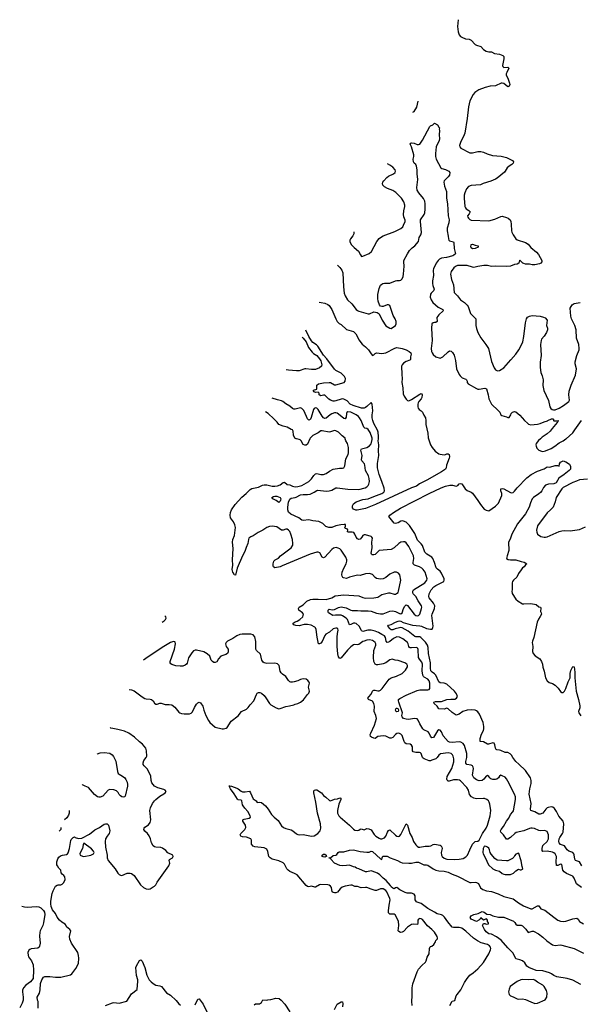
# Model space of a CAD drawing. Header units: inches. Extents: x 2220522 to 2384314, y 721474 to 893490.
# Tile 38 of 256: x 2230000 to 2238282, y 771647 to 786188. Entities that reach past the tile are written whole.
import ezdxf

# ---------------------------------------------------------------- set-up
doc = ezdxf.new("R2010")
doc.units = ezdxf.units.IN
doc.header["$MEASUREMENT"] = 0
doc.layers.add('C2737', color=7, linetype='Continuous')
doc.layers.add('C2738', color=7, linetype='Continuous')

msp = doc.modelspace()

# ---------------------------------------------------------------- linework, layer by layer
at = {"layer": 'C2737', "color": 5}
for points, elevation in [([(2235796, 771630), (2235792, 771690), (2235798, 771770), (2235799, 771890), (2235809, 771950), (2235872, 772128), (2235890, 772165), (2235939, 772221), (2235993, 772270), (2236005, 772290), (2236018, 772342), (2236049, 772391), (2236054, 772470), (2236065, 772495), (2236070, 772502), (2236090, 772505), (2236118, 772530), (2236142, 772570), (2236149, 772591), (2236170, 772614), (2236174, 772630), (2236169, 772650), (2236126, 772710), (2236089, 772750), (2236026, 772806), (2235950, 772899), (2235930, 772911), (2235910, 772912), (2235894, 772906), (2235883, 772890), (2235881, 772850), (2235875, 772825), (2235811, 772831), (2235790, 772825), (2235730, 772787), (2235670, 772723), (2235650, 772710), (2235628, 772708), (2235600, 772720), (2235592, 772732), (2235602, 772810), (2235595, 772875), (2235548, 772968), (2235530, 772977), (2235470, 772979), (2235450, 772997), (2235447, 773027), (2235456, 773110), (2235472, 773188), (2235469, 773210), (2235425, 773310), (2235408, 773330), (2235370, 773350), (2235328, 773352), (2235270, 773330), (2235250, 773328), (2235190, 773345), (2235130, 773370), (2235110, 773373), (2235045, 773365), (2234990, 773385), (2234950, 773388), (2234910, 773404), (2234890, 773406), (2234810, 773390), (2234765, 773375), (2234733, 773350), (2234696, 773304), (2234670, 773294), (2234650, 773292), (2234630, 773297), (2234618, 773310), (2234604, 773370), (2234591, 773390), (2234570, 773404), (2234550, 773410), (2234450, 773417), (2234428, 773412), (2234370, 773379), (2234358, 773378), (2234310, 773390), (2234270, 773381), (2234250, 773385), (2234230, 773403), (2234097, 773557), (2234060, 773580), (2233993, 773610), (2233965, 773630), (2233948, 773650), (2233910, 773715), (2233890, 773738), (2233830, 773766), (2233730, 773790), (2233698, 773810), (2233682, 773830), (2233666, 773906), (2233650, 773937), (2233610, 773956), (2233474, 773974), (2233450, 773982), (2233425, 774010), (2233424, 774070), (2233413, 774090), (2233350, 774114), (2233290, 774118), (2233265, 774130), (2233259, 774150), (2233269, 774170), (2233324, 774230), (2233338, 774250), (2233340, 774260), (2233336, 774290), (2233297, 774350), (2233297, 774370), (2233317, 774383), (2233390, 774394), (2233409, 774410), (2233407, 774430), (2233370, 774494), (2233324, 774544), (2233299, 774579), (2233292, 774592), (2233283, 774650), (2233270, 774663), (2233230, 774667), (2233218, 774678), (2233170, 774757), (2233115, 774830), (2233104, 774850), (2233106, 774866), (2233094, 774866), (2233089, 774871), (2233130, 774866), (2233210, 774840), (2233230, 774829), (2233270, 774794), (2233290, 774787), (2233330, 774785), (2233393, 774793), (2233410, 774771), (2233450, 774683), (2233492, 774650), (2233506, 774626), (2233546, 774634), (2233570, 774627), (2233630, 774579), (2233670, 774531), (2233720, 774450), (2233758, 774410), (2233820, 774360), (2233870, 774281), (2233896, 774256), (2233930, 774242), (2234010, 774223), (2234035, 774210), (2234090, 774164), (2234110, 774154), (2234130, 774150), (2234190, 774153), (2234310, 774128), (2234350, 774135), (2234404, 774170), (2234439, 774210), (2234451, 774250), (2234442, 774310), (2234400, 774470), (2234376, 774630), (2234346, 774770), (2234346, 774794), (2234352, 774808), (2234370, 774815), (2234390, 774815), (2234457, 774770), (2234490, 774731), (2234525, 774705), (2234576, 774656), (2234590, 774653), (2234650, 774675), (2234697, 774683), (2234730, 774694), (2234742, 774690), (2234746, 774670), (2234717, 774603), (2234696, 774510), (2234697, 774470), (2234703, 774450), (2234715, 774430), (2234735, 774410), (2234874, 774294), (2234930, 774235), (2234950, 774221), (2234990, 774212), (2235010, 774219), (2235030, 774234), (2235043, 774237), (2235090, 774225), (2235130, 774242), (2235160, 774240), (2235190, 774222), (2235236, 774156), (2235263, 774130), (2235310, 774100), (2235330, 774092), (2235350, 774090), (2235390, 774105), (2235410, 774130), (2235432, 774188), (2235447, 774213), (2235470, 774222), (2235550, 774144), (2235570, 774130), (2235590, 774124), (2235610, 774132), (2235630, 774156), (2235710, 774311), (2235730, 774291), (2235764, 774170), (2235796, 774110), (2235819, 774050), (2235850, 774003), (2235870, 773981), (2235890, 773970), (2235910, 773968), (2235990, 773980), (2236050, 773982), (2236072, 773988), (2236110, 774009), (2236130, 774014), (2236210, 773999), (2236228, 773988), (2236238, 773970), (2236241, 773950), (2236227, 773890), (2236230, 773848), (2236240, 773830), (2236270, 773806), (2236310, 773792), (2236430, 773785), (2236491, 773789), (2236550, 773801), (2236593, 773827), (2236616, 773850), (2236649, 773930), (2236689, 774011), (2236730, 774052), (2236770, 774058), (2236790, 774072), (2236835, 774170), (2236892, 774250), (2236911, 774290), (2236950, 774430), (2236958, 774510), (2236944, 774604), (2236936, 774630), (2236924, 774650), (2236903, 774670), (2236865, 774685), (2236850, 774688), (2236750, 774681), (2236710, 774691), (2236676, 774710), (2236647, 774747), (2236628, 774810), (2236604, 774850), (2236510, 774947), (2236496, 774956), (2236470, 774963), (2236410, 774964), (2236343, 774943), (2236330, 774944), (2236317, 774957), (2236312, 774972), (2236316, 775010), (2236383, 775130), (2236413, 775230), (2236412, 775270), (2236402, 775310), (2236392, 775332), (2236374, 775350), (2236330, 775360), (2236215, 775345), (2236190, 775327), (2236167, 775293), (2236146, 775274), (2236090, 775250), (2236070, 775244), (2236050, 775244), (2235973, 775273), (2235961, 775281), (2235953, 775293), (2235931, 775351), (2235920, 775360), (2235905, 775365), (2235850, 775364), (2235815, 775375), (2235804, 775390), (2235801, 775450), (2235790, 775472), (2235770, 775487), (2235710, 775493), (2235690, 775506), (2235678, 775530), (2235650, 775616), (2235630, 775638), (2235610, 775648), (2235590, 775650), (2235570, 775644), (2235550, 775630), (2235511, 775589), (2235490, 775578), (2235470, 775578), (2235410, 775605), (2235370, 775612), (2235290, 775600), (2235250, 775574), (2235230, 775575), (2235197, 775590), (2235183, 775603), (2235180, 775630), (2235186, 775650), (2235241, 775770), (2235270, 775870), (2235262, 775910), (2235238, 775970), (2235240, 776050), (2235233, 776090), (2235210, 776122), (2235155, 776150), (2235144, 776170), (2235156, 776190), (2235190, 776226), (2235210, 776270), (2235220, 776280), (2235230, 776285), (2235250, 776284), (2235290, 776274), (2235310, 776277), (2235330, 776288), (2235353, 776310), (2235456, 776450), (2235490, 776468), (2235566, 776494), (2235650, 776533), (2235699, 776581), (2235715, 776605), (2235727, 776630), (2235729, 776650), (2235721, 776670), (2235690, 776690), (2235590, 776722), (2235547, 776727), (2235503, 776743), (2235470, 776734), (2235410, 776690), (2235370, 776673), (2235290, 776660), (2235270, 776661), (2235250, 776670), (2235230, 776709), (2235225, 776770), (2235232, 776870), (2235262, 776950), (2235261, 776970), (2235251, 776991), (2235229, 777009), (2235210, 777020), (2235170, 777029), (2235130, 777027), (2235090, 777012), (2235070, 777003), (2235010, 776959), (2234990, 776956), (2234950, 776960), (2234930, 776954), (2234893, 776927), (2234842, 776878), (2234750, 776763), (2234730, 776755), (2234710, 776779), (2234701, 776821), (2234692, 776930), (2234692, 777068), (2234696, 777124), (2234707, 777170), (2234702, 777190), (2234690, 777201), (2234670, 777204), (2234631, 777190), (2234576, 777144), (2234525, 777115), (2234507, 777093), (2234470, 777004), (2234450, 776981), (2234428, 776968), (2234412, 776972), (2234393, 777070), (2234380, 777180), (2234370, 777207), (2234358, 777218), (2234305, 777245), (2234250, 777256), (2234205, 777255), (2234130, 777236), (2234079, 777239), (2234049, 777249), (2234034, 777270), (2234061, 777290), (2234097, 777303), (2234140, 777330), (2234183, 777370), (2234192, 777410), (2234177, 777430), (2234124, 777470), (2234119, 777490), (2234130, 777510), (2234190, 777547), (2234240, 777600), (2234296, 777624), (2234330, 777631), (2234408, 777632), (2234530, 777626), (2234609, 777650), (2234659, 777681), (2234790, 777693), (2235010, 777677), (2235070, 777655), (2235110, 777646), (2235230, 777650), (2235290, 777660), (2235350, 777700), (2235450, 777726), (2235470, 777726), (2235530, 777706), (2235550, 777706), (2235568, 777712), (2235589, 777730), (2235598, 777750), (2235632, 777910), (2235614, 777990), (2235594, 778014), (2235568, 778028), (2235530, 778030), (2235470, 778000), (2235410, 777950), (2235370, 777932), (2235330, 777925), (2235270, 777937), (2235249, 777950), (2235210, 777995), (2235170, 778007), (2235110, 778002), (2235030, 777982), (2234990, 777986), (2234970, 777982), (2234932, 777968), (2234870, 777956), (2234830, 777935), (2234784, 777944), (2234772, 777952), (2234764, 777970), (2234760, 777990), (2234762, 778030), (2234790, 778090), (2234825, 778150), (2234833, 778190), (2234831, 778210), (2234817, 778250), (2234750, 778355), (2234730, 778372), (2234705, 778385), (2234673, 778393), (2234637, 778383), (2234610, 778363), (2234510, 778248), (2234490, 778242), (2234470, 778252), (2234435, 778315), (2234410, 778326), (2234390, 778324), (2234290, 778293), (2233876, 778124), (2233850, 778109), (2233770, 778095), (2233748, 778110), (2233743, 778123), (2233744, 778150), (2233753, 778190), (2233773, 778210), (2233822, 778238), (2233854, 778270), (2234011, 778389), (2234033, 778427), (2234035, 778450), (2234028, 778510), (2234006, 778590), (2233990, 778630), (2233970, 778650), (2233950, 778663), (2233943, 778663), (2233930, 778663), (2233890, 778648), (2233870, 778648), (2233797, 778697), (2233730, 778709), (2233690, 778704), (2233651, 778689), (2233590, 778647), (2233523, 778617), (2233450, 778566), (2233415, 778550), (2233386, 778530), (2233378, 778510), (2233372, 778450), (2233345, 778395), (2233327, 778333), (2233292, 778270), (2233212, 778090), (2233190, 777985), (2233170, 777989), (2233163, 778010), (2233148, 778030), (2233140, 778070), (2233148, 778132), (2233142, 778210), (2233156, 778376), (2233142, 778470), (2233148, 778510), (2233171, 778569), (2233180, 778610), (2233187, 778690), (2233177, 778730), (2233159, 778770), (2233115, 778830), (2233110, 778870), (2233116, 778910), (2233130, 778948), (2233185, 779030), (2233282, 779138), (2233346, 779190), (2233405, 779250), (2233430, 779263), (2233530, 779286), (2233586, 779314), (2233610, 779321), (2233650, 779319), (2233730, 779298), (2233770, 779298), (2233810, 779303), (2233850, 779318), (2233890, 779352), (2233910, 779359), (2233950, 779324), (2233990, 779317), (2234030, 779297), (2234070, 779290), (2234110, 779295), (2234170, 779311), (2234270, 779366), (2234310, 779406), (2234343, 779457), (2234370, 779479), (2234390, 779486), (2234450, 779470), (2234490, 779473), (2234530, 779487), (2234578, 779522), (2234630, 779548), (2234724, 779564), (2234770, 779563), (2234789, 779570), (2234803, 779597), (2234818, 779702), (2234851, 779769), (2234856, 779790), (2234857, 779870), (2234844, 779930), (2234817, 779970), (2234810, 780000)], 280), ([(2238300, 773370), (2238228, 773428), (2238215, 773450), (2238190, 773510), (2238170, 773537), (2238149, 773550), (2238077, 773577), (2238041, 773601), (2238025, 773630), (2238010, 773713), (2237990, 773718), (2237950, 773696), (2237930, 773698), (2237926, 773750), (2237932, 773830), (2237910, 773870), (2237890, 773885), (2237870, 773893), (2237790, 773908), (2237730, 773906), (2237718, 773918), (2237716, 773950), (2237730, 773990), (2237792, 774050), (2237811, 774090), (2237814, 774130), (2237811, 774151), (2237790, 774197), (2237768, 774210), (2237750, 774213), (2237690, 774210), (2237670, 774214), (2237603, 774243), (2237570, 774249), (2237550, 774247), (2237530, 774243), (2237450, 774210), (2237335, 774185), (2237313, 774170), (2237250, 774110), (2237210, 774088), (2237190, 774085), (2237149, 774149), (2237108, 774190), (2237104, 774210), (2237114, 774230), (2237148, 774272), (2237190, 774350), (2237226, 774394), (2237253, 774450), (2237287, 774490), (2237295, 774505), (2237324, 774670), (2237324, 774710), (2237312, 774752), (2237270, 774825), (2237231, 774910), (2237190, 774978), (2237170, 774999), (2237130, 775023), (2237110, 775029), (2237090, 775016), (2237072, 774990), (2237050, 774971), (2237030, 774966), (2236990, 774967), (2236959, 774979), (2236946, 774990), (2236930, 775013), (2236910, 775026), (2236890, 775016), (2236858, 774970), (2236830, 774951), (2236790, 774949), (2236750, 774961), (2236710, 774993), (2236687, 775030), (2236702, 775130), (2236699, 775150), (2236690, 775168), (2236670, 775180), (2236607, 775187), (2236590, 775210), (2236590, 775231), (2236606, 775290), (2236607, 775350), (2236573, 775470), (2236550, 775497), (2236516, 775516), (2236490, 775523), (2236390, 775511), (2236350, 775518), (2236330, 775529), (2236258, 775610), (2236230, 775670), (2236210, 775697), (2236190, 775700), (2236170, 775688), (2236112, 775588), (2236090, 775580), (2236070, 775607), (2236051, 775651), (2236033, 775673), (2235970, 775702), (2235956, 775716), (2235910, 775790), (2235885, 775845), (2235870, 775861), (2235830, 775870), (2235750, 775854), (2235710, 775856), (2235670, 775868), (2235650, 775890), (2235645, 775910), (2235653, 775950), (2235599, 776110), (2235595, 776130), (2235598, 776150), (2235615, 776165), (2235707, 776213), (2235870, 776283), (2235910, 776291), (2236030, 776290), (2236050, 776297), (2236060, 776310), (2236059, 776390), (2236050, 776426), (2236030, 776450), (2235977, 776477), (2235965, 776490), (2235957, 776510), (2235948, 776570), (2235951, 776670), (2235939, 776699), (2235904, 776744), (2235893, 776770), (2235888, 776888), (2235881, 776901), (2235870, 776913), (2235856, 776916), (2235790, 776911), (2235770, 776912), (2235758, 776918), (2235749, 776929), (2235741, 776970), (2235730, 776991), (2235662, 777042), (2235610, 777069), (2235570, 777072), (2235550, 777065), (2235524, 777050), (2235470, 777006), (2235450, 776994), (2235430, 776988), (2235412, 777012), (2235403, 777063), (2235390, 777088), (2235350, 777107), (2235300, 777140), (2235250, 777159), (2235190, 777172), (2235145, 777170), (2235070, 777155), (2235059, 777159), (2235050, 777165), (2235017, 777230), (2234970, 777269), (2234950, 777276), (2234930, 777276), (2234890, 777254), (2234870, 777252), (2234843, 777330), (2234823, 777350), (2234770, 777383), (2234750, 777393), (2234730, 777396), (2234666, 777394), (2234627, 777387), (2234564, 777430), (2234559, 777439), (2234555, 777450), (2234558, 777470), (2234570, 777480), (2234614, 777474), (2234650, 777478), (2234710, 777509), (2234750, 777516), (2234822, 777502), (2234890, 777466), (2234910, 777462), (2234990, 777465), (2235038, 777458), (2235150, 777458), (2235192, 777452), (2235270, 777425), (2235330, 777413), (2235370, 777415), (2235470, 777453), (2235510, 777460), (2235550, 777447), (2235610, 777419), (2235630, 777415), (2235651, 777429), (2235670, 777490), (2235690, 777526), (2235710, 777548), (2235730, 777538), (2235830, 777407), (2235851, 777390), (2235870, 777386), (2235890, 777390), (2235910, 777411), (2235938, 777490), (2235941, 777510), (2235938, 777530), (2235886, 777606), (2235851, 777670), (2235815, 777710), (2235806, 777730), (2235806, 777750), (2235820, 777770), (2235986, 777870), (2236014, 777910), (2236020, 777930), (2235988, 778030), (2235962, 778070), (2235939, 778090), (2235908, 778108), (2235831, 778131), (2235812, 778150), (2235812, 778170), (2235822, 778230), (2235818, 778270), (2235750, 778406), (2235710, 778462), (2235690, 778475), (2235670, 778479), (2235630, 778471), (2235600, 778450), (2235530, 778387), (2235490, 778364), (2235311, 778349), (2235250, 778292), (2235230, 778285), (2235207, 778287), (2235196, 778296), (2235192, 778310), (2235206, 778390), (2235203, 778470), (2235211, 778530), (2235204, 778544), (2235190, 778556), (2235110, 778580), (2235090, 778580), (2235070, 778569), (2235055, 778545), (2235030, 778517), (2235010, 778510), (2234990, 778522), (2234970, 778545), (2234952, 778592), (2234934, 778614), (2234910, 778620), (2234859, 778619), (2234845, 778625), (2234841, 778630), (2234849, 778650), (2234842, 778662), (2234814, 778674), (2234805, 778685), (2234814, 778710), (2234815, 778730), (2234812, 778732), (2234795, 778735), (2234745, 778730), (2234670, 778712), (2234610, 778688), (2234568, 778688), (2234524, 778704), (2234477, 778750), (2234419, 778779), (2234330, 778788), (2234270, 778800), (2234190, 778794), (2234170, 778798), (2234124, 778830), (2234004, 778884), (2233970, 778914), (2233961, 778950), (2233960, 778990), (2233970, 779062), (2233990, 779109), (2234010, 779124), (2234070, 779130), (2234084, 779136), (2234150, 779171), (2234190, 779178), (2234250, 779175), (2234290, 779181), (2234350, 779210), (2234390, 779235), (2234402, 779238), (2234530, 779227), (2234574, 779230), (2234610, 779239), (2234670, 779273), (2234690, 779276), (2234850, 779253), (2235010, 779250), (2235106, 779274), (2235130, 779290), (2235148, 779310), (2235157, 779330), (2235166, 779370), (2235164, 779410), (2235151, 779450), (2235111, 779530), (2235100, 779610), (2235093, 779630), (2235054, 779674), (2235051, 779690), (2235061, 779750), (2235041, 779830), (2235050, 779850), (2235130, 779871), (2235170, 779897), (2235190, 779923), (2235198, 779942), (2235208, 779990), (2235207, 780000)], 260), ([(2234287, 780000), (2234250, 779921), (2234230, 779904), (2234210, 779904), (2234190, 779916), (2234156, 779970), (2234142, 779982), (2234130, 779990), (2234090, 779996), (2234083, 780000)], 280), ([(2236038, 780000), (2236068, 779908), (2236092, 779870), (2236137, 779817), (2236190, 779778), (2236210, 779770), (2236270, 779764), (2236290, 779765), (2236310, 779774), (2236330, 779776), (2236346, 779766), (2236350, 779730), (2236346, 779710), (2236304, 779610), (2236299, 779570), (2236289, 779550), (2236233, 779510), (2236014, 779386), (2235908, 779332), (2235862, 779298), (2235786, 779274), (2235254, 779030), (2235110, 778970), (2234986, 778946), (2234965, 778945), (2234930, 778958), (2234919, 778979), (2234916, 779010), (2234930, 779037), (2234969, 779070), (2235070, 779100), (2235150, 779113), (2235230, 779147), (2235350, 779190), (2235379, 779210), (2235388, 779230), (2235383, 779270), (2235351, 779370), (2235309, 779470), (2235286, 779570), (2235286, 779634), (2235307, 779753), (2235303, 779823), (2235306, 779910), (2235298, 779970), (2235300, 780000)], 240), ([(2237692, 780000), (2237665, 779975), (2237630, 779930), (2237626, 779910), (2237628, 779890), (2237640, 779860), (2237671, 779830), (2237710, 779814), (2237730, 779812), (2237770, 779820), (2237850, 779857), (2237906, 779890), (2237970, 779941), (2238030, 779970), (2238070, 779996), (2238074, 780000)], 260), ([(2238305, 773690), (2238270, 773750), (2238210, 773770), (2238199, 773790), (2238193, 773853), (2238187, 773870), (2238170, 773890), (2238110, 773910), (2238088, 773928), (2238050, 773988), (2237990, 774008), (2237970, 774030), (2237966, 774050), (2237970, 774090), (2237977, 774110), (2238018, 774170), (2238027, 774190), (2238039, 774310), (2238027, 774350), (2237965, 774425), (2237930, 774495), (2237900, 774540), (2237877, 774557), (2237850, 774563), (2237805, 774555), (2237790, 774547), (2237773, 774530), (2237730, 774470), (2237690, 774453), (2237670, 774454), (2237610, 774488), (2237550, 774510), (2237546, 774530), (2237554, 774610), (2237527, 774750), (2237536, 774830), (2237557, 774910), (2237554, 774950), (2237546, 774990), (2237470, 775099), (2237375, 775195), (2237330, 775232), (2237283, 775290), (2237264, 775324), (2237246, 775346), (2237210, 775364), (2237170, 775368), (2237110, 775395), (2237090, 775401), (2237050, 775403), (2237039, 775410), (2237030, 775428), (2237020, 775480), (2237010, 775502), (2236990, 775506), (2236927, 775487), (2236910, 775489), (2236850, 775523), (2236805, 775530), (2236801, 775550), (2236804, 775570), (2236824, 775636), (2236850, 775690), (2236856, 775716), (2236857, 775750), (2236845, 775810), (2236791, 775930), (2236770, 775965), (2236750, 775983), (2236730, 775990), (2236674, 775994), (2236610, 775991), (2236548, 775972), (2236490, 775933), (2236450, 775918), (2236390, 775954), (2236330, 776012), (2236310, 776018), (2236270, 776007), (2236190, 776010), (2236165, 776050), (2236121, 776090), (2236119, 776110), (2236142, 776118), (2236170, 776121), (2236230, 776118), (2236311, 776149), (2236370, 776154), (2236430, 776153), (2236454, 776166), (2236467, 776193), (2236454, 776230), (2236425, 776270), (2236310, 776375), (2236270, 776390), (2236213, 776393), (2236190, 776407), (2236146, 776510), (2236128, 776528), (2236095, 776550), (2236076, 776570), (2236069, 776609), (2236070, 776690), (2236040, 776830), (2236035, 776915), (2236023, 776950), (2235993, 776993), (2235926, 777066), (2235910, 777073), (2235854, 777074), (2235839, 777079), (2235738, 777158), (2235650, 777205), (2235630, 777210), (2235610, 777208), (2235546, 777194), (2235510, 777178), (2235490, 777178), (2235472, 777190), (2235438, 777230), (2235450, 777244), (2235490, 777254), (2235550, 777290), (2235590, 777307), (2235610, 777311), (2235630, 777306), (2235666, 777286), (2235804, 777244), (2235910, 777237), (2235938, 777230), (2236010, 777199), (2236070, 777186), (2236091, 777189), (2236105, 777210), (2236108, 777232), (2236087, 777390), (2236091, 777410), (2236127, 777490), (2236131, 777530), (2236112, 777572), (2236050, 777650), (2236043, 777670), (2236048, 777710), (2236081, 777770), (2236117, 777810), (2236148, 777832), (2236256, 777884), (2236267, 777893), (2236273, 777910), (2236270, 777930), (2236230, 778016), (2236210, 778044), (2236172, 778072), (2236153, 778093), (2236129, 778170), (2236103, 778230), (2236089, 778250), (2236017, 778297), (2235985, 778325), (2235950, 778422), (2235930, 778449), (2235879, 778499), (2235839, 778599), (2235759, 778719), (2235710, 778766), (2235670, 778784), (2235650, 778785), (2235630, 778781), (2235590, 778758), (2235570, 778752), (2235550, 778750), (2235530, 778753), (2235453, 778850), (2235467, 778870), (2235522, 778910), (2235627, 778973), (2236048, 779192), (2236227, 779273), (2236290, 779299), (2236354, 779314), (2236394, 779314), (2236450, 779301), (2236472, 779308), (2236490, 779331), (2236510, 779336), (2236531, 779331), (2236581, 779261), (2236610, 779235), (2236670, 779211), (2236690, 779194), (2236770, 779085), (2236807, 779027), (2236861, 778961), (2236890, 778943), (2236930, 778933), (2237030, 779004), (2237071, 779049), (2237121, 779159), (2237121, 779190), (2237107, 779230), (2237110, 779259), (2237130, 779265), (2237150, 779260), (2237250, 779207), (2237270, 779202), (2237290, 779207), (2237310, 779223), (2237348, 779272), (2237490, 779420), (2237554, 779470), (2237650, 779519), (2237746, 779554), (2237790, 779583), (2237830, 779579), (2237910, 779606), (2237945, 779605), (2237970, 779594), (2237975, 779630), (2237990, 779652), (2238030, 779671), (2238070, 779658), (2238123, 779623), (2238139, 779590), (2238135, 779550), (2238117, 779530), (2238043, 779470), (2237963, 779417), (2237926, 779350), (2237890, 779331), (2237810, 779328), (2237768, 779312), (2237740, 779280), (2237712, 779228), (2237694, 779206), (2237670, 779184), (2237590, 779131), (2237570, 779110), (2237546, 779054), (2237525, 778990), (2237474, 778890), (2237355, 778745), (2237270, 778589), (2237246, 778514), (2237222, 778470), (2237224, 778350), (2237199, 778270), (2237192, 778230), (2237218, 778218), (2237253, 778213), (2237330, 778210), (2237406, 778186), (2237455, 778175), (2237491, 778150), (2237470, 778138), (2237451, 778110), (2237428, 778092), (2237410, 778061), (2237369, 778011), (2237343, 777957), (2237295, 777910), (2237281, 777890), (2237276, 777870), (2237273, 777770), (2237268, 777750), (2237276, 777716), (2237331, 777630), (2237363, 777603), (2237430, 777563), (2237450, 777559), (2237550, 777567), (2237630, 777551), (2237670, 777518), (2237692, 777510), (2237697, 777497), (2237696, 777450), (2237706, 777426), (2237707, 777410), (2237690, 777374), (2237663, 777337), (2237644, 777290), (2237596, 777064), (2237576, 777010), (2237573, 776990), (2237581, 776930), (2237577, 776857), (2237584, 776830), (2237614, 776794), (2237683, 776750), (2237710, 776710), (2237724, 776670), (2237728, 776628), (2237748, 776568), (2237770, 776470), (2237790, 776426), (2237820, 776400), (2237870, 776386), (2237910, 776361), (2237955, 776315), (2237990, 776266), (2238010, 776251), (2238030, 776251), (2238050, 776271), (2238069, 776310), (2238103, 776410), (2238132, 776470), (2238132, 776530), (2238144, 776576), (2238170, 776634), (2238190, 776632), (2238199, 776550), (2238199, 776470), (2238223, 776270), (2238256, 776150), (2238274, 776054), (2238273, 776027), (2238256, 775970), (2238260, 775950), (2238288, 775908)], 240), ([(2238390, 779403), (2238270, 779392), (2238228, 779372), (2238170, 779354), (2238030, 779280), (2238010, 779262), (2237923, 779130), (2237910, 779070), (2237879, 778990), (2237843, 778950), (2237790, 778904), (2237650, 778713), (2237636, 778650), (2237639, 778619), (2237650, 778591), (2237698, 778558), (2237747, 778547), (2237770, 778548), (2237790, 778553), (2237970, 778628), (2238010, 778640), (2238050, 778645), (2238130, 778637), (2238270, 778659), (2238361, 778699)], 260), ([(2232103, 777289), (2232135, 777310), (2232155, 777330), (2232164, 777350), (2232161, 777370), (2232146, 777377)], 320), ([(2231616, 776298), (2231650, 776290), (2231690, 776277), (2231810, 776187), (2231850, 776164), (2231870, 776158), (2231930, 776155), (2231949, 776149), (2231973, 776130), (2231990, 776096), (2232010, 776080), (2232030, 776080), (2232070, 776095), (2232090, 776095), (2232150, 776075), (2232210, 776076), (2232250, 776069), (2232290, 776037), (2232350, 775963), (2232368, 775950), (2232390, 775943), (2232430, 775937), (2232484, 775936), (2232510, 775938), (2232535, 775945), (2232554, 775966), (2232581, 776030), (2232610, 776079), (2232630, 776099), (2232650, 776107), (2232670, 776099), (2232704, 776050), (2232720, 775990), (2232749, 775910), (2232790, 775836), (2232810, 775810), (2232890, 775742), (2232990, 775713), (2233010, 775713), (2233050, 775725), (2233065, 775735), (2233124, 775830), (2233230, 775905), (2233279, 775970), (2233350, 776008), (2233377, 776030), (2233405, 776070), (2233458, 776130), (2233496, 776224), (2233510, 776241), (2233528, 776252), (2233550, 776253), (2233570, 776243), (2233610, 776206), (2233635, 776175), (2233690, 776088), (2233710, 776068), (2233790, 776024), (2233830, 776011), (2233850, 776014), (2233930, 776045), (2233986, 776054), (2234049, 776071), (2234070, 776081), (2234109, 776091), (2234148, 776110), (2234195, 776145), (2234250, 776222), (2234270, 776242), (2234282, 776270), (2234269, 776330), (2234279, 776390), (2234275, 776405), (2234255, 776430), (2234230, 776450), (2234190, 776455), (2234150, 776442), (2234110, 776424), (2234053, 776407), (2234030, 776402), (2234004, 776404), (2233990, 776410), (2233970, 776428), (2233930, 776490), (2233881, 776521), (2233861, 776541), (2233849, 776569), (2233831, 776651), (2233810, 776676), (2233770, 776683), (2233650, 776678), (2233610, 776688), (2233599, 776699), (2233578, 776730), (2233556, 776816), (2233500, 776870), (2233489, 776890), (2233487, 777007), (2233472, 777072), (2233450, 777102), (2233415, 777115), (2233286, 777114), (2233250, 777108), (2233207, 777090), (2233150, 777050), (2233071, 777010), (2233049, 776991), (2233040, 776970), (2233048, 776930), (2233080, 776890), (2233081, 776850), (2233070, 776830), (2233047, 776813), (2232970, 776787), (2232935, 776750), (2232910, 776707), (2232890, 776695), (2232870, 776697), (2232846, 776710), (2232830, 776730), (2232811, 776790), (2232770, 776825), (2232719, 776850), (2232610, 776878), (2232590, 776876), (2232570, 776867), (2232542, 776838), (2232494, 776766), (2232475, 776685), (2232465, 776670), (2232446, 776654), (2232410, 776642), (2232370, 776640), (2232307, 776647), (2232250, 776666), (2232235, 776675), (2232224, 776690), (2232224, 776710), (2232288, 776890), (2232300, 776970), (2232296, 776996), (2232290, 777002), (2232270, 777004), (2232230, 776991), (2232104, 776916), (2231864, 776756), (2231830, 776730), (2231828, 776729)], 320), ([(2230273, 771590), (2230271, 771690), (2230263, 771710), (2230259, 771750), (2230292, 771812), (2230302, 771862), (2230306, 771954), (2230329, 772010), (2230353, 772047), (2230370, 772056), (2230443, 772057), (2230530, 772046), (2230610, 772050), (2230750, 772084), (2230770, 772095), (2230830, 772175), (2230870, 772250), (2230875, 772330), (2230871, 772370), (2230860, 772410), (2230763, 772550), (2230740, 772610), (2230736, 772650), (2230754, 772730), (2230742, 772750), (2230690, 772789), (2230686, 772810), (2230673, 772830), (2230621, 772861), (2230586, 772890), (2230555, 772935), (2230530, 772990), (2230484, 773044), (2230465, 773090), (2230458, 773130), (2230459, 773170), (2230479, 773281), (2230495, 773325), (2230530, 773391), (2230552, 773408), (2230570, 773413), (2230610, 773413), (2230630, 773422), (2230650, 773447), (2230670, 773490), (2230669, 773530), (2230653, 773550), (2230626, 773570), (2230615, 773590), (2230607, 773630), (2230578, 773658), (2230557, 773690), (2230550, 773709), (2230548, 773750), (2230563, 773797), (2230579, 773821), (2230602, 773838), (2230631, 773849), (2230690, 773861), (2230707, 773870), (2230717, 773883), (2230738, 773950), (2230755, 774065), (2230761, 774079), (2230790, 774112), (2230810, 774118), (2230818, 774110), (2230870, 774094), (2230919, 774101), (2231030, 774159), (2231110, 774224), (2231180, 774260), (2231250, 774307), (2231270, 774313), (2231291, 774310), (2231312, 774292), (2231330, 774210), (2231320, 774170), (2231290, 774129), (2231270, 774090), (2231264, 774050), (2231269, 773969), (2231293, 773850), (2231293, 773810), (2231308, 773770), (2231410, 773648), (2231450, 773584), (2231470, 773564), (2231490, 773553), (2231510, 773551), (2231590, 773582), (2231630, 773585), (2231650, 773580), (2231690, 773550), (2231785, 773410), (2231830, 773373), (2231870, 773351), (2231910, 773347), (2231927, 773353), (2231970, 773384), (2231990, 773391), (2232009, 773410), (2232032, 773450), (2232204, 773690), (2232217, 773730), (2232207, 773770), (2232214, 773786), (2232257, 773810), (2232269, 773830), (2232261, 773850), (2232190, 773885), (2232158, 773918), (2232110, 773954), (2232083, 773963), (2232010, 773967), (2231990, 773973), (2231970, 773987), (2231946, 774030), (2231932, 774092), (2231913, 774133), (2231887, 774167), (2231850, 774203), (2231836, 774230), (2231839, 774250), (2231850, 774263), (2231902, 774298), (2231930, 774330), (2231936, 774370), (2231922, 774510), (2231932, 774550), (2231964, 774610), (2231990, 774650), (2232010, 774673), (2232070, 774721), (2232127, 774753), (2232149, 774770), (2232162, 774790), (2232149, 774810), (2232130, 774819), (2232042, 774842), (2232010, 774857), (2231993, 774870), (2231950, 774917), (2231941, 774950), (2231936, 775016), (2231920, 775060), (2231882, 775122), (2231837, 775170), (2231825, 775190), (2231825, 775215), (2231833, 775247), (2231869, 775290), (2231878, 775310), (2231875, 775390), (2231863, 775430), (2231813, 775490), (2231770, 775521), (2231694, 775594), (2231610, 775650), (2231550, 775679), (2231450, 775705), (2231378, 775718), (2231347, 775727), (2231338, 775735)], 320), ([(2231144, 775342), (2231150, 775344), (2231190, 775361), (2231250, 775368), (2231330, 775355), (2231367, 775330), (2231387, 775307), (2231418, 775238), (2231445, 775085), (2231456, 775056), (2231470, 775044), (2231518, 775018), (2231553, 774990), (2231570, 774969), (2231588, 774928), (2231594, 774894), (2231593, 774870), (2231558, 774722), (2231549, 774711), (2231546, 774710), (2231530, 774708), (2231510, 774713), (2231490, 774724), (2231470, 774744), (2231453, 774773), (2231430, 774799), (2231390, 774814), (2231330, 774819), (2231309, 774811), (2231230, 774723), (2231190, 774704), (2231170, 774704), (2231150, 774710), (2231107, 774747), (2231016, 774850), (2230968, 774868), (2230930, 774889), (2230923, 774895)], 340), ([(2230732, 774509), (2230732, 774470), (2230721, 774439), (2230698, 774402), (2230664, 774373)], 320), ([(2230607, 774259), (2230610, 774246), (2230607, 774230), (2230590, 774209), (2230581, 774205)], 320), ([(2236352, 771628), (2236390, 771691), (2236430, 771701), (2236450, 771770), (2236461, 771790), (2236518, 771862), (2236572, 771970), (2236610, 772030), (2236650, 772078), (2236699, 772110), (2236770, 772170), (2236850, 772265), (2236931, 772390), (2236956, 772450), (2236960, 772470), (2236956, 772490), (2236942, 772510), (2236909, 772530), (2236817, 772557), (2236764, 772584), (2236706, 772626), (2236590, 772727), (2236530, 772771), (2236490, 772782), (2236410, 772782), (2236390, 772788), (2236323, 772863), (2236274, 772934), (2236250, 772958), (2236230, 772967), (2236165, 772985), (2236128, 773010), (2236030, 773061), (2235930, 773138), (2235874, 773154), (2235862, 773162), (2235842, 773190), (2235842, 773250), (2235830, 773273), (2235790, 773290), (2235726, 773290), (2235696, 773296), (2235617, 773337), (2235570, 773372), (2235553, 773367), (2235530, 773350), (2235510, 773360), (2235490, 773381), (2235480, 773400), (2235413, 773473), (2235368, 773510), (2235319, 773559), (2235284, 773584), (2235206, 773614), (2235190, 773616), (2235130, 773601), (2235110, 773604), (2235011, 773649), (2234977, 773657), (2234954, 773670), (2234930, 773675), (2234870, 773700), (2234830, 773699), (2234770, 773690), (2234730, 773695), (2234652, 773730), (2234595, 773790), (2234590, 773806), (2234570, 773808), (2234568, 773812), (2234590, 773812), (2234630, 773846), (2234670, 773851), (2234683, 773857), (2234704, 773890), (2234722, 773898), (2234790, 773900), (2234870, 773925), (2234930, 773929), (2235030, 773904), (2235130, 773894), (2235164, 773896), (2235190, 773907), (2235210, 773905), (2235330, 773795), (2235350, 773787), (2235355, 773810), (2235367, 773833), (2235430, 773836), (2235471, 773811), (2235579, 773770), (2235624, 773744), (2235650, 773737), (2235751, 773729), (2235788, 773732), (2235850, 773748), (2235890, 773744), (2235970, 773707), (2236010, 773707), (2236030, 773700), (2236108, 773648), (2236150, 773628), (2236190, 773620), (2236270, 773615), (2236330, 773599), (2236390, 773569), (2236470, 773539), (2236650, 773447), (2236670, 773444), (2236730, 773449), (2236750, 773444), (2236776, 773430), (2236809, 773369), (2236843, 773343), (2236895, 773325), (2236970, 773315), (2237070, 773277), (2237150, 773239), (2237290, 773204), (2237370, 773145), (2237441, 773101), (2237550, 773057), (2237570, 773058), (2237650, 773100), (2237670, 773102), (2237697, 773057), (2237759, 773039), (2237890, 772932), (2237950, 772890), (2237990, 772873), (2238030, 772868), (2238070, 772874), (2238170, 772907), (2238230, 772921), (2238250, 772905), (2238271, 772871), (2238330, 772836)], 260), ([(2230033, 773098), (2230070, 773085), (2230110, 773080), (2230250, 773092), (2230285, 773085), (2230310, 773070), (2230354, 773030), (2230368, 773008), (2230373, 772973), (2230354, 772850), (2230342, 772810), (2230303, 772730), (2230298, 772710), (2230295, 772655), (2230303, 772550), (2230295, 772505), (2230286, 772490), (2230270, 772477), (2230170, 772465), (2230150, 772458), (2230135, 772445), (2230122, 772410), (2230124, 772370), (2230131, 772350), (2230174, 772290), (2230198, 772230), (2230202, 772150), (2230197, 772030), (2230162, 771978), (2230090, 771929), (2230056, 771890), (2230044, 771856), (2230042, 771830), (2230052, 771750), (2230052, 771710), (2230037, 771663), (2230000, 771593)], 320), ([(2238290, 771940), (2238170, 772003), (2238089, 772029), (2237934, 772054), (2237892, 772072), (2237856, 772096), (2237827, 772110), (2237730, 772139), (2237630, 772145), (2237520, 772190), (2237494, 772210), (2237460, 772260), (2237430, 772288), (2237390, 772304), (2237330, 772319), (2237290, 772401), (2237210, 772482), (2237115, 772595), (2237045, 772645), (2236970, 772681), (2236929, 772690), (2236890, 772719), (2236865, 772750), (2236836, 772810), (2236850, 772842), (2236870, 772841), (2236890, 772831), (2236926, 772834), (2236928, 772850), (2236909, 772869), (2236909, 772890), (2236902, 772902), (2236890, 772909), (2236850, 772889), (2236810, 772926), (2236805, 772910), (2236781, 772890), (2236750, 772872), (2236670, 772904), (2236654, 772930), (2236670, 772954), (2236710, 772971), (2236772, 772988), (2236810, 773010), (2236830, 773017), (2236861, 773010), (2236900, 772980), (2236950, 772971), (2236990, 772951), (2237073, 772933), (2237152, 772932), (2237294, 772874), (2237314, 772854), (2237330, 772831), (2237350, 772816), (2237410, 772817), (2237430, 772808), (2237479, 772759), (2237510, 772706), (2237570, 772725), (2237590, 772725), (2237666, 772686), (2237730, 772637), (2237785, 772585), (2237870, 772527), (2237910, 772517), (2237983, 772523), (2238010, 772520), (2238190, 772473), (2238330, 772400)], 240), ([(2231270, 771627), (2231370, 771670), (2231390, 771672), (2231470, 771662), (2231585, 771695), (2231650, 771802), (2231734, 771866), (2231746, 771990), (2231744, 772010), (2231727, 772070), (2231718, 772190), (2231724, 772216), (2231770, 772296), (2231790, 772306), (2231810, 772286), (2231847, 772190), (2231879, 772079), (2231915, 772010), (2231940, 771980), (2231970, 771953), (2232010, 771930), (2232070, 771921), (2232096, 771910), (2232170, 771815), (2232230, 771782), (2232310, 771705), (2232353, 771653), (2232374, 771634)], 280), ([(2232590, 771641), (2232630, 771723), (2232650, 771727), (2232710, 771650), (2232768, 771528)], 280), ([(2233462, 771638), (2233486, 771654), (2233550, 771656), (2233558, 771662), (2233570, 771674), (2233590, 771713), (2233650, 771707), (2233665, 771715), (2233710, 771719), (2233783, 771737), (2233831, 771731), (2233863, 771710), (2233916, 771650), (2233990, 771538)], 280), ([(2234652, 771568), (2234691, 771649), (2234750, 771685), (2234770, 771681), (2234775, 771655), (2234771, 771609)], 280)]:
    msp.add_lwpolyline(points, dxfattribs=dict(at, elevation=elevation))
for points, elevation in [([(2233830, 779060), (2233790, 779088), (2233740, 779110), (2233727, 779130), (2233750, 779147), (2233770, 779152), (2233799, 779150), (2233850, 779132), (2233856, 779110), (2233855, 779090), (2233850, 779075)], 260), ([(2235570, 775965), (2235564, 775970), (2235554, 775990), (2235555, 776010), (2235562, 776018), (2235570, 776021), (2235590, 776010), (2235597, 775990), (2235590, 775969)], 260), ([(2230950, 774029), (2230939, 774001), (2230930, 773950), (2230894, 773886), (2230890, 773870), (2230895, 773850), (2230930, 773834), (2230950, 773832), (2231050, 773849), (2231090, 773870), (2231101, 773890), (2231091, 773910), (2231061, 773941)], 320), ([(2236870, 773984), (2236862, 773978), (2236847, 773950), (2236841, 773890), (2236845, 773870), (2236875, 773815), (2236925, 773705), (2236991, 773650), (2237030, 773630), (2237090, 773611), (2237130, 773578), (2237150, 773568), (2237170, 773564), (2237250, 773565), (2237296, 773584), (2237330, 773618), (2237370, 773642), (2237393, 773633), (2237410, 773632), (2237430, 773642), (2237434, 773650), (2237423, 773683), (2237410, 773766), (2237375, 773875), (2237370, 773878), (2237330, 773864), (2237310, 773842), (2237299, 773821), (2237278, 773802), (2237212, 773768), (2237190, 773766), (2237056, 773776), (2237018, 773798), (2236963, 773863), (2236949, 773890), (2236941, 773930), (2236930, 773953), (2236913, 773970), (2236890, 773979)], 280), ([(2234510, 773822), (2234484, 773824), (2234470, 773830), (2234469, 773850), (2234490, 773863), (2234510, 773863), (2234526, 773850), (2234534, 773830), (2234530, 773829)], 260), ([(2237430, 772013), (2237405, 772010), (2237350, 771984), (2237248, 771910), (2237230, 771870), (2237223, 771830), (2237231, 771790), (2237250, 771771), (2237290, 771757), (2237350, 771727), (2237370, 771723), (2237430, 771727), (2237470, 771719), (2237550, 771681), (2237610, 771661), (2237650, 771664), (2237765, 771715), (2237789, 771751), (2237793, 771810), (2237783, 771850), (2237749, 771910), (2237729, 771930), (2237650, 771973), (2237610, 772004), (2237589, 772011), (2237510, 772006)], 260)]:
    msp.add_lwpolyline(points, close=True, dxfattribs=dict(at, elevation=elevation))
at = {"layer": 'C2738', "color": 5}
for points, elevation in [([(2236478, 786188), (2236469, 786089), (2236476, 786010), (2236490, 785966), (2236510, 785941), (2236530, 785931), (2236587, 785907), (2236640, 785900), (2236668, 785888), (2236730, 785823), (2236750, 785811), (2236814, 785794), (2236851, 785750), (2236890, 785723), (2236930, 785711), (2236970, 785712), (2237014, 785690), (2237090, 785681), (2237138, 785658), (2237150, 785642), (2237153, 785610), (2237131, 785511), (2237135, 785495), (2237150, 785483), (2237210, 785486), (2237226, 785470), (2237196, 785410), (2237188, 785390), (2237188, 785370), (2237210, 785326), (2237238, 785250), (2237242, 785230), (2237230, 785206), (2237210, 785196), (2237150, 785245), (2237130, 785252), (2237111, 785249), (2237030, 785212), (2236950, 785207), (2236874, 785186), (2236781, 785150), (2236725, 785115), (2236698, 785082), (2236652, 784988), (2236630, 784902), (2236612, 784730), (2236577, 784510), (2236558, 784462), (2236518, 784390), (2236499, 784330), (2236501, 784310), (2236518, 784290), (2236650, 784220), (2236690, 784220), (2236770, 784243), (2236810, 784242), (2236850, 784231), (2236905, 784205), (2236983, 784183), (2237113, 784173), (2237193, 784153), (2237250, 784121), (2237282, 784110), (2237295, 784090), (2237291, 784070), (2237271, 784050), (2237233, 784027), (2237202, 783998), (2237174, 783950), (2237162, 783938), (2237054, 783846), (2237029, 783831), (2236958, 783802), (2236849, 783771), (2236809, 783751), (2236670, 783738), (2236630, 783724), (2236601, 783690), (2236574, 783630), (2236565, 783595), (2236564, 783550), (2236578, 783430), (2236586, 783410), (2236597, 783397), (2236637, 783370), (2236655, 783350), (2236640, 783320), (2236616, 783290), (2236620, 783270), (2236630, 783255), (2236650, 783235), (2236668, 783228), (2236930, 783217), (2237020, 783240), (2237110, 783283), (2237130, 783284), (2237190, 783268), (2237216, 783256), (2237244, 783230), (2237256, 783210), (2237262, 783170), (2237263, 783070), (2237268, 783050), (2237289, 783010), (2237330, 782954), (2237350, 782938), (2237470, 782898), (2237510, 782874), (2237550, 782825), (2237633, 782753), (2237662, 782722), (2237712, 782632), (2237714, 782610), (2237697, 782590), (2237678, 782582), (2237610, 782570), (2237570, 782568), (2237530, 782577), (2237470, 782578), (2237446, 782586), (2237433, 782593), (2237390, 782635), (2237382, 782630), (2237373, 782590), (2237350, 782576), (2237310, 782572), (2237251, 782550), (2237190, 782542), (2237030, 782550), (2236970, 782544), (2236910, 782556), (2236857, 782557), (2236770, 782544), (2236710, 782530), (2236690, 782533), (2236610, 782560), (2236470, 782559), (2236436, 782544), (2236415, 782525), (2236375, 782470), (2236365, 782430), (2236377, 782350), (2236407, 782270), (2236420, 782160), (2236437, 782137), (2236470, 782108), (2236510, 782050), (2236570, 782013), (2236610, 781973), (2236625, 781950), (2236661, 781850), (2236738, 781770), (2236740, 781670), (2236749, 781629), (2236768, 781570), (2236813, 781490), (2236888, 781390), (2236925, 781330), (2236970, 781141), (2237010, 781046), (2237030, 781019), (2237050, 781007), (2237064, 781004), (2237090, 781007), (2237150, 781045), (2237254, 781166), (2237330, 781247), (2237372, 781310), (2237410, 781378), (2237431, 781430), (2237449, 781510), (2237471, 781710), (2237488, 781772), (2237504, 781796), (2237530, 781812), (2237570, 781820), (2237688, 781808), (2237737, 781797), (2237763, 781783), (2237791, 781750), (2237782, 781670), (2237795, 781630), (2237795, 781610), (2237781, 781570), (2237750, 781515), (2237711, 781470), (2237702, 781450), (2237692, 781390), (2237702, 781230), (2237688, 781130), (2237689, 781050), (2237699, 780979), (2237719, 780930), (2237731, 780870), (2237728, 780788), (2237744, 780710), (2237810, 780562), (2237831, 780470), (2237845, 780445), (2237865, 780430), (2237884, 780424), (2237910, 780426), (2237970, 780450), (2238036, 780490), (2238112, 780550), (2238124, 780570), (2238113, 780650), (2238117, 780703), (2238148, 780790), (2238210, 780938), (2238225, 781030), (2238206, 781106), (2238206, 781134), (2238230, 781230), (2238263, 781310), (2238267, 781330), (2238260, 781390), (2238226, 781486), (2238220, 781610), (2238199, 781670), (2238151, 781770), (2238140, 781810), (2238134, 781930), (2238164, 781976), (2238190, 781996), (2238282, 782010)], 280), ([(2235807, 784821), (2235810, 784822), (2235830, 784834), (2235866, 784894), (2235886, 784984)], 280), ([(2234697, 782564), (2234730, 782530), (2234758, 782490), (2234776, 782450), (2234783, 782243), (2234795, 782150), (2234807, 782110), (2234845, 782050), (2234905, 781990), (2234972, 781910), (2234990, 781894), (2235010, 781884), (2235150, 781845), (2235170, 781843), (2235230, 781875), (2235282, 781862), (2235310, 781842), (2235353, 781750), (2235410, 781667), (2235470, 781631), (2235490, 781628), (2235550, 781670), (2235563, 781697), (2235563, 781730), (2235549, 781770), (2235518, 781818), (2235470, 781965), (2235450, 781977), (2235430, 781979), (2235370, 781954), (2235350, 781954), (2235330, 781958), (2235317, 781977), (2235298, 782030), (2235291, 782070), (2235293, 782130), (2235310, 782218), (2235330, 782266), (2235350, 782284), (2235367, 782293), (2235390, 782299), (2235450, 782295), (2235470, 782299), (2235550, 782330), (2235570, 782335), (2235610, 782335), (2235630, 782340), (2235650, 782361), (2235664, 782396), (2235670, 782430), (2235680, 782550), (2235673, 782610), (2235676, 782630), (2235728, 782732), (2235760, 782780), (2235799, 782821), (2235836, 782850), (2235894, 782910), (2235903, 782970), (2235927, 783013), (2235935, 783045), (2235921, 783210), (2235923, 783230), (2235974, 783310), (2235985, 783335), (2235992, 783388), (2235992, 783470), (2235984, 783510), (2235966, 783546), (2235895, 783630), (2235873, 783670), (2235867, 783710), (2235883, 783830), (2235873, 783910), (2235873, 783973), (2235863, 784023), (2235851, 784051), (2235829, 784070), (2235816, 784090), (2235813, 784127), (2235823, 784170), (2235821, 784190), (2235787, 784310), (2235769, 784351), (2235777, 784363), (2235790, 784370), (2235830, 784365), (2235870, 784345), (2235890, 784344), (2235910, 784351), (2235950, 784410), (2236058, 784610), (2236070, 784622), (2236103, 784637), (2236130, 784658), (2236173, 784633), (2236190, 784602), (2236202, 784590), (2236198, 784570), (2236201, 784550), (2236197, 784490), (2236201, 784430), (2236197, 784403), (2236154, 784310), (2236143, 784210), (2236143, 784170), (2236154, 784130), (2236222, 784002), (2236236, 783990), (2236290, 783974), (2236339, 783950), (2236355, 783930), (2236348, 783890), (2236332, 783868), (2236288, 783830), (2236273, 783810), (2236266, 783790), (2236276, 783730), (2236304, 783650), (2236305, 783550), (2236320, 783470), (2236330, 783290), (2236343, 783230), (2236338, 783190), (2236314, 783110), (2236313, 783070), (2236329, 782990), (2236333, 782950), (2236341, 782930), (2236350, 782921), (2236407, 782907), (2236414, 782894), (2236419, 782810), (2236436, 782730), (2236415, 782710), (2236397, 782703), (2236303, 782677), (2236230, 782664), (2236200, 782650), (2236180, 782630), (2236152, 782590), (2236112, 782510), (2236109, 782490), (2236115, 782410), (2236100, 782330), (2236098, 782290), (2236101, 782261), (2236121, 782210), (2236115, 782185), (2236078, 782150), (2236067, 782133), (2236066, 782090), (2236080, 782050), (2236101, 782010), (2236184, 781944), (2236250, 781910), (2236254, 781890), (2236190, 781831), (2236175, 781810), (2236164, 781790), (2236166, 781730), (2236150, 781717), (2236130, 781718), (2236110, 781712), (2236090, 781694), (2236084, 781630), (2236091, 781450), (2236079, 781330), (2236084, 781290), (2236093, 781270), (2236110, 781245), (2236150, 781211), (2236210, 781191), (2236250, 781207), (2236330, 781283), (2236350, 781296), (2236374, 781294), (2236394, 781274), (2236416, 781236), (2236437, 781157), (2236453, 781030), (2236490, 780946), (2236506, 780926), (2236538, 780898), (2236590, 780879), (2236601, 780870), (2236611, 780850), (2236611, 780830), (2236626, 780810), (2236750, 780739), (2236770, 780732), (2236790, 780732), (2236870, 780747), (2236896, 780736), (2236921, 780650), (2236931, 780590), (2236970, 780511), (2237070, 780418), (2237091, 780390), (2237110, 780352), (2237122, 780342), (2237190, 780325), (2237210, 780312), (2237230, 780312), (2237255, 780350), (2237262, 780370), (2237282, 780390), (2237310, 780401), (2237330, 780398), (2237388, 780348), (2237456, 780270), (2237501, 780230), (2237517, 780217), (2237550, 780205), (2237650, 780215), (2237690, 780223), (2237746, 780250), (2237797, 780263), (2237804, 780270), (2237854, 780294), (2237874, 780294), (2237885, 780290), (2237885, 780270), (2237890, 780265), (2237936, 780264), (2237954, 780270), (2237951, 780250), (2237939, 780241), (2237865, 780150), (2237839, 780110), (2237790, 780070), (2237717, 780023), (2237692, 780000)], 260), ([(2234937, 783053), (2234934, 783026), (2234923, 782997), (2234887, 782950), (2234877, 782930), (2234876, 782910), (2234897, 782870), (2234942, 782822), (2235007, 782770), (2235034, 782714), (2235050, 782691), (2235070, 782695), (2235163, 782737), (2235196, 782764), (2235276, 782910), (2235310, 782956), (2235330, 782973), (2235370, 782998), (2235542, 783058), (2235630, 783106), (2235659, 783130), (2235670, 783152), (2235693, 783207), (2235695, 783225), (2235677, 783277), (2235672, 783310), (2235677, 783363), (2235690, 783430), (2235690, 783450), (2235676, 783496), (2235640, 783550), (2235556, 783636), (2235510, 783666), (2235435, 783695), (2235390, 783719), (2235366, 783746), (2235361, 783770), (2235364, 783790), (2235378, 783810), (2235422, 783858), (2235450, 783876), (2235521, 783910), (2235546, 783930), (2235553, 783950), (2235547, 783970), (2235511, 784010), (2235470, 784040), (2235432, 784059)], 280), ([(2234426, 782014), (2234453, 782013), (2234510, 782003), (2234550, 781984), (2234570, 781968), (2234609, 781910), (2234669, 781770), (2234691, 781730), (2234722, 781702), (2234750, 781685), (2234830, 781615), (2234930, 781582), (2234965, 781550), (2235015, 781455), (2235040, 781420), (2235058, 781398), (2235110, 781356), (2235154, 781314), (2235190, 781251), (2235210, 781227), (2235230, 781239), (2235250, 781259), (2235270, 781268), (2235350, 781257), (2235410, 781269), (2235542, 781338), (2235570, 781345), (2235650, 781331), (2235710, 781310), (2235756, 781290), (2235779, 781270), (2235784, 781250), (2235772, 781210), (2235771, 781170), (2235762, 781158), (2235710, 781138), (2235670, 781113), (2235649, 781091), (2235638, 781070), (2235643, 780950), (2235651, 780890), (2235645, 780830), (2235661, 780750), (2235665, 780665), (2235680, 780630), (2235710, 780585), (2235730, 780565), (2235750, 780561), (2235790, 780579), (2235910, 780658), (2235930, 780668), (2235942, 780662), (2235948, 780648), (2235940, 780610), (2235930, 780590), (2235898, 780550), (2235889, 780530), (2235883, 780510), (2235882, 780470), (2235888, 780450), (2235902, 780430), (2235932, 780412), (2235950, 780394), (2235969, 780349), (2235993, 780310), (2236002, 780270), (2236002, 780210), (2236030, 780082), (2236033, 780013), (2236038, 780000)], 240), ([(2235300, 780000), (2235301, 780030), (2235294, 780094), (2235285, 780125), (2235230, 780225), (2235215, 780270), (2235208, 780310), (2235207, 780350), (2235215, 780410), (2235208, 780508), (2235202, 780522), (2235190, 780535), (2235130, 780474), (2235110, 780460), (2235088, 780452), (2235049, 780450), (2234924, 780490), (2234884, 780510), (2234837, 780557), (2234790, 780584), (2234770, 780588), (2234750, 780585), (2234670, 780558), (2234650, 780553), (2234630, 780555), (2234590, 780570), (2234565, 780585), (2234510, 780641), (2234490, 780643), (2234450, 780634), (2234426, 780646), (2234422, 780670), (2234410, 780688), (2234370, 780681), (2234348, 780690), (2234337, 780710), (2234350, 780721), (2234375, 780725), (2234388, 780732), (2234389, 780790), (2234414, 780810), (2234490, 780825), (2234570, 780831), (2234590, 780828), (2234650, 780797), (2234670, 780796), (2234795, 780830), (2234810, 780851), (2234815, 780890), (2234800, 780920), (2234750, 780968), (2234670, 781008), (2234650, 781028), (2234538, 781178), (2234490, 781234), (2234405, 781365), (2234385, 781385), (2234330, 781423), (2234310, 781446), (2234271, 781510), (2234225, 781604)], 240), ([(2234174, 781501), (2234190, 781485), (2234230, 781430), (2234268, 781348), (2234320, 781280), (2234340, 781260), (2234390, 781227), (2234430, 781181), (2234449, 781150), (2234461, 781110), (2234463, 781090), (2234457, 781070), (2234430, 781045), (2234370, 781022), (2234310, 781020), (2234226, 781034), (2234210, 781033), (2234130, 781004), (2234090, 781002), (2233970, 781010), (2233936, 781018)], 260), ([(2235207, 780000), (2235206, 780010), (2235176, 780090), (2235150, 780134), (2235130, 780149), (2235097, 780157), (2235083, 780170), (2235045, 780270), (2235021, 780310), (2235003, 780330), (2234970, 780354), (2234890, 780392), (2234850, 780397), (2234833, 780387), (2234826, 780374), (2234821, 780319), (2234810, 780293), (2234790, 780296), (2234710, 780364), (2234690, 780377), (2234670, 780382), (2234650, 780380), (2234610, 780365), (2234585, 780350), (2234530, 780303), (2234510, 780296), (2234490, 780308), (2234470, 780333), (2234410, 780431), (2234390, 780453), (2234370, 780458), (2234350, 780445), (2234342, 780430), (2234307, 780313), (2234295, 780290), (2234290, 780283), (2234270, 780275), (2234251, 780291), (2234239, 780330), (2234198, 780418), (2234170, 780447), (2234150, 780454), (2234070, 780436), (2234050, 780436), (2234030, 780445), (2233990, 780480), (2233930, 780514), (2233889, 780549), (2233870, 780558), (2233810, 780572), (2233729, 780597)], 260), ([(2234083, 780000), (2234066, 780010), (2234045, 780050), (2234039, 780110), (2234031, 780131), (2234010, 780138), (2233950, 780170), (2233890, 780184), (2233828, 780208), (2233803, 780243), (2233754, 780294), (2233670, 780372), (2233631, 780397)], 280), ([(2238074, 780000), (2238170, 780087), (2238203, 780130), (2238298, 780270)], 260), ([(2234810, 780000), (2234807, 780010), (2234762, 780042), (2234710, 780094), (2234670, 780117), (2234650, 780119), (2234590, 780099), (2234570, 780098), (2234470, 780116), (2234450, 780114), (2234410, 780087), (2234330, 780046), (2234290, 780007), (2234287, 780000)], 280)]:
    msp.add_lwpolyline(points, dxfattribs=dict(at, elevation=elevation))
at = {"layer": 'C2738', "color": 5, "elevation": 260}
msp.add_lwpolyline([(2236690, 782805), (2236670, 782818), (2236665, 782830), (2236670, 782870), (2236690, 782873), (2236730, 782856), (2236774, 782850), (2236772, 782830), (2236730, 782807)], close=True, dxfattribs=at)

doc.saveas('drawing.dxf')
